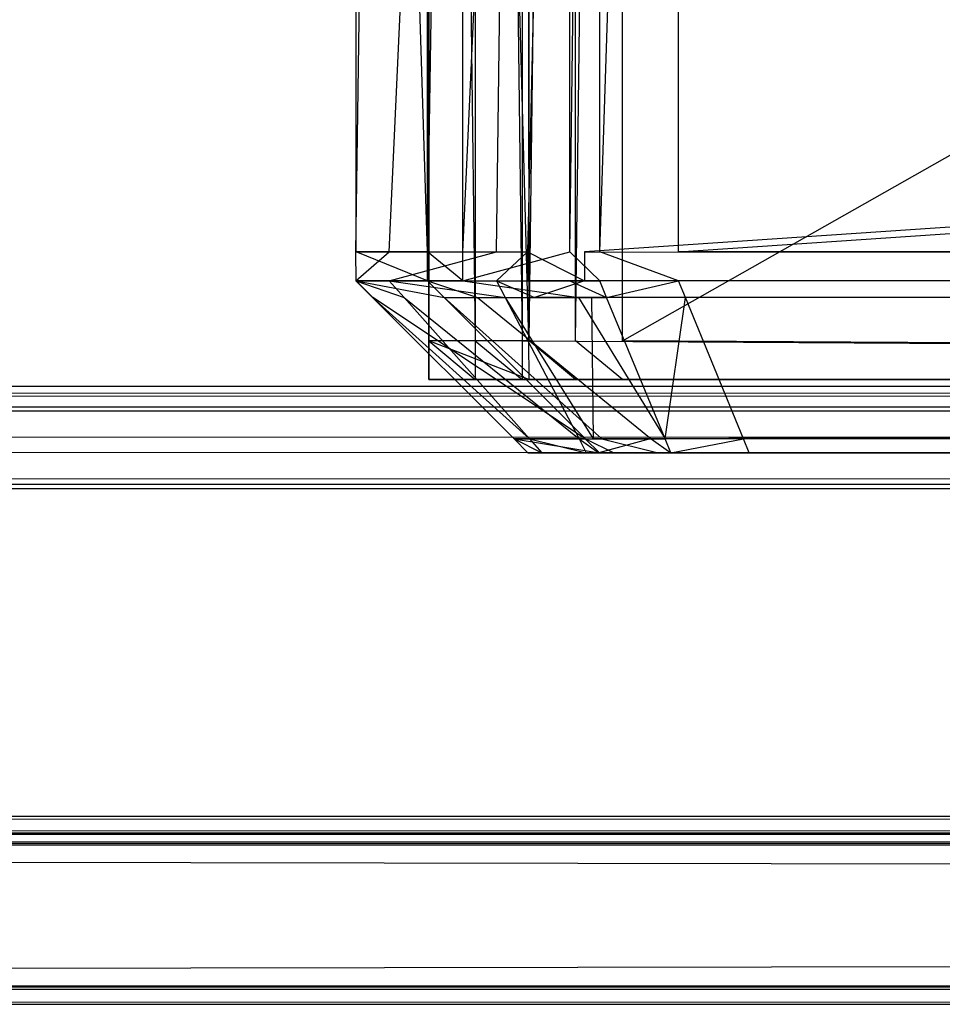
# Model space of a CAD drawing. Extents: x 0 to 1.6, y -0.5 to 0.
# Tile 125 of 184: x 1.18609 to 1.19146, y -0.501 to -0.49527. Entities that reach past the tile are written whole.
import ezdxf

# ---------------------------------------------------------------- set-up
doc = ezdxf.new("R2010")
doc.units = 0
for name, color, linetype in [('L0_REGALELEMENT_0___REPLACEMTFO', 7, 'CONTINUOUS'), ('L12_KORPUS3_2___REPLACEMTFOREMP', 7, 'CONTINUOUS'), ('L1_ABDECKPL_0___REPLACEMTFOREMP', 7, 'CONTINUOUS'), ('L57_FRONT_FINION_1___REPLACEMTF', 7, 'CONTINUOUS')]:
    doc.layers.add(name, color=color, linetype=linetype)

msp = doc.modelspace()

# ---------------------------------------------------------------- linework, layer by layer
at = {"layer": 'L0_REGALELEMENT_0___REPLACEMTFO', "color": 40}
for points, invisible_edges in [([(1.18874, -0.497142, 0.345036), (1.188471, -0.475717, 0.345036), (1.188471, -0.497142, 0.345036), (1.18874, -0.497142, 0.345036)], 13), ([(1.188471, -0.475717, 0.345036), (1.18874, -0.497142, 0.345036), (1.18874, -0.475717, 0.345036), (1.188471, -0.475717, 0.345036)], 14), ([(1.188471, -0.475717, 0.345036), (1.188471, -0.497142, 0.344805), (1.188471, -0.497142, 0.345036), (1.188471, -0.475717, 0.345036)], 13), ([(1.188471, -0.497142, 0.344805), (1.188471, -0.475717, 0.345036), (1.188471, -0.475717, 0.344805), (1.188471, -0.497142, 0.344805)], 14), ([(1.188471, -0.475717, 0.344805), (1.189053, -0.497142, 0.012226), (1.188471, -0.497142, 0.344805), (1.188471, -0.475717, 0.344805)], 13), ([(1.189053, -0.497142, 0.012226), (1.188471, -0.475717, 0.344805), (1.189053, -0.475717, 0.012226), (1.189053, -0.497142, 0.012226)], 14), ([(1.189015, -0.497142, 0.345037), (1.18874, -0.475717, 0.345036), (1.18874, -0.497142, 0.345036), (1.189015, -0.497142, 0.345037)], 13), ([(1.18874, -0.475717, 0.345036), (1.189015, -0.497142, 0.345037), (1.189015, -0.475717, 0.345037), (1.18874, -0.475717, 0.345036)], 14), ([(1.226747, -0.497142, 0.345103), (1.189015, -0.475717, 0.345037), (1.189015, -0.497142, 0.345037), (1.226747, -0.497142, 0.345103)], 13), ([(1.189015, -0.475717, 0.345037), (1.226747, -0.497142, 0.345103), (1.226747, -0.475717, 0.345103), (1.189015, -0.475717, 0.345037)], 14), ([(1.189053, -0.475717, 0.012226), (1.189054, -0.497142, 0.011877), (1.189053, -0.497142, 0.012226), (1.189053, -0.475717, 0.012226)], 13), ([(1.189054, -0.497142, 0.011877), (1.189053, -0.475717, 0.012226), (1.189054, -0.475717, 0.011877), (1.189054, -0.497142, 0.011877)], 14), ([(1.189324, -0.475717, 0.011878), (1.189054, -0.497142, 0.011877), (1.189054, -0.475717, 0.011877), (1.189324, -0.475717, 0.011878)], 13), ([(1.189054, -0.497142, 0.011877), (1.189324, -0.475717, 0.011878), (1.189324, -0.497142, 0.011878), (1.189054, -0.497142, 0.011877)], 14), ([(1.189598, -0.475717, 0.011878), (1.189324, -0.497142, 0.011878), (1.189324, -0.475717, 0.011878), (1.189598, -0.475717, 0.011878)], 13), ([(1.189324, -0.497142, 0.011878), (1.189598, -0.475717, 0.011878), (1.189598, -0.497142, 0.011878), (1.189324, -0.497142, 0.011878)], 14), ([(1.227331, -0.475717, 0.011944), (1.189598, -0.497142, 0.011878), (1.189598, -0.475717, 0.011878), (1.227331, -0.475717, 0.011944)], 13), ([(1.189598, -0.497142, 0.011878), (1.227331, -0.475717, 0.011944), (1.227331, -0.497142, 0.011944), (1.189598, -0.497142, 0.011878)], 14), ([(1.188471, -0.497142, 0.344805), (1.189053, -0.497366, 0.012226), (1.188471, -0.497366, 0.344805), (1.188471, -0.497142, 0.344805)], 13), ([(1.189053, -0.497366, 0.012226), (1.188471, -0.497142, 0.344805), (1.189053, -0.497142, 0.012226), (1.189053, -0.497366, 0.012226)], 14), ([(1.188471, -0.497142, 0.345036), (1.188471, -0.497366, 0.344805), (1.188471, -0.497366, 0.345036), (1.188471, -0.497142, 0.345036)], 13), ([(1.188471, -0.497366, 0.344805), (1.188471, -0.497142, 0.345036), (1.188471, -0.497142, 0.344805), (1.188471, -0.497366, 0.344805)], 14), ([(1.18874, -0.497366, 0.345036), (1.188471, -0.497142, 0.345036), (1.188471, -0.497366, 0.345036), (1.18874, -0.497366, 0.345036)], 13), ([(1.188471, -0.497142, 0.345036), (1.18874, -0.497366, 0.345036), (1.18874, -0.497142, 0.345036), (1.188471, -0.497142, 0.345036)], 14), ([(1.189015, -0.497366, 0.345037), (1.18874, -0.497142, 0.345036), (1.18874, -0.497366, 0.345036), (1.189015, -0.497366, 0.345037)], 13), ([(1.18874, -0.497142, 0.345036), (1.189015, -0.497366, 0.345037), (1.189015, -0.497142, 0.345037), (1.18874, -0.497142, 0.345036)], 14), ([(1.226747, -0.497366, 0.345103), (1.189015, -0.497142, 0.345037), (1.189015, -0.497366, 0.345037), (1.226747, -0.497366, 0.345103)], 13), ([(1.189015, -0.497142, 0.345037), (1.226747, -0.497366, 0.345103), (1.226747, -0.497142, 0.345103), (1.189015, -0.497142, 0.345037)], 14), ([(1.189053, -0.497142, 0.012226), (1.189054, -0.497366, 0.011877), (1.189053, -0.497366, 0.012226), (1.189053, -0.497142, 0.012226)], 13), ([(1.189054, -0.497366, 0.011877), (1.189053, -0.497142, 0.012226), (1.189054, -0.497142, 0.011877), (1.189054, -0.497366, 0.011877)], 14), ([(1.189054, -0.497142, 0.011877), (1.189324, -0.497366, 0.011878), (1.189054, -0.497366, 0.011877), (1.189054, -0.497142, 0.011877)], 13), ([(1.189324, -0.497366, 0.011878), (1.189054, -0.497142, 0.011877), (1.189324, -0.497142, 0.011878), (1.189324, -0.497366, 0.011878)], 14), ([(1.189324, -0.497142, 0.011878), (1.189598, -0.497366, 0.011878), (1.189324, -0.497366, 0.011878), (1.189324, -0.497142, 0.011878)], 13), ([(1.189598, -0.497366, 0.011878), (1.189324, -0.497142, 0.011878), (1.189598, -0.497142, 0.011878), (1.189598, -0.497366, 0.011878)], 14), ([(1.189598, -0.497142, 0.011878), (1.227331, -0.497366, 0.011944), (1.189598, -0.497366, 0.011878), (1.189598, -0.497142, 0.011878)], 13), ([(1.227331, -0.497366, 0.011944), (1.189598, -0.497142, 0.011878), (1.227331, -0.497142, 0.011944), (1.227331, -0.497366, 0.011944)], 14), ([(1.189268, -0.497366, 0.012434), (1.188471, -0.497366, 0.344805), (1.189053, -0.497366, 0.012226), (1.189268, -0.497366, 0.012434)], 13), ([(1.188471, -0.497366, 0.344805), (1.189268, -0.497366, 0.012434), (1.188687, -0.497366, 0.344589), (1.188471, -0.497366, 0.344805)], 14), ([(1.188956, -0.497366, 0.344821), (1.188471, -0.497366, 0.345036), (1.188686, -0.497366, 0.34482), (1.188956, -0.497366, 0.344821)], 13), ([(1.188471, -0.497366, 0.345036), (1.188956, -0.497366, 0.344821), (1.18874, -0.497366, 0.345036), (1.188471, -0.497366, 0.345036)], 14), ([(1.188686, -0.497366, 0.34482), (1.188471, -0.497366, 0.344805), (1.188687, -0.497366, 0.344589), (1.188686, -0.497366, 0.34482)], 13), ([(1.188471, -0.497366, 0.344805), (1.188686, -0.497366, 0.34482), (1.188471, -0.497366, 0.345036), (1.188471, -0.497366, 0.344805)], 14), ([(1.188687, -0.497366, 0.344589), (1.191668, -0.497366, 0.341837), (1.188686, -0.497366, 0.34482), (1.188687, -0.497366, 0.344589)], 14), ([(1.191933, -0.497366, 0.341838), (1.188686, -0.497366, 0.34482), (1.191668, -0.497366, 0.341837), (1.191933, -0.497366, 0.341838)], 13), ([(1.188686, -0.497366, 0.34482), (1.191933, -0.497366, 0.341838), (1.188956, -0.497366, 0.344821), (1.188686, -0.497366, 0.34482)], 14), ([(1.191668, -0.497366, 0.341837), (1.188687, -0.497366, 0.344589), (1.191668, -0.497366, 0.341611), (1.191668, -0.497366, 0.341837)], 13), ([(1.19224, -0.497366, 0.015299), (1.188687, -0.497366, 0.344589), (1.189268, -0.497366, 0.012434), (1.19224, -0.497366, 0.015299)], 13), ([(1.188687, -0.497366, 0.344589), (1.19224, -0.497366, 0.015299), (1.191668, -0.497366, 0.341611), (1.188687, -0.497366, 0.344589)], 14), ([(1.18923, -0.497366, 0.344821), (1.18874, -0.497366, 0.345036), (1.188956, -0.497366, 0.344821), (1.18923, -0.497366, 0.344821)], 13), ([(1.18874, -0.497366, 0.345036), (1.18923, -0.497366, 0.344821), (1.189015, -0.497366, 0.345037), (1.18874, -0.497366, 0.345036)], 14), ([(1.192203, -0.497366, 0.341838), (1.188956, -0.497366, 0.344821), (1.191933, -0.497366, 0.341838), (1.192203, -0.497366, 0.341838)], 13), ([(1.188956, -0.497366, 0.344821), (1.192203, -0.497366, 0.341838), (1.18923, -0.497366, 0.344821), (1.188956, -0.497366, 0.344821)], 14), ([(1.226921, -0.497366, 0.344887), (1.189015, -0.497366, 0.345037), (1.18923, -0.497366, 0.344821), (1.226921, -0.497366, 0.344887)], 13), ([(1.189015, -0.497366, 0.345037), (1.226921, -0.497366, 0.344887), (1.226747, -0.497366, 0.345103), (1.189015, -0.497366, 0.345037)], 14), ([(1.189269, -0.497366, 0.012085), (1.189053, -0.497366, 0.012226), (1.189054, -0.497366, 0.011877), (1.189269, -0.497366, 0.012085)], 13), ([(1.189053, -0.497366, 0.012226), (1.189269, -0.497366, 0.012085), (1.189268, -0.497366, 0.012434), (1.189053, -0.497366, 0.012226)], 14), ([(1.189324, -0.497366, 0.011878), (1.189269, -0.497366, 0.012085), (1.189054, -0.497366, 0.011877), (1.189324, -0.497366, 0.011878)], 13), ([(1.229323, -0.497366, 0.341903), (1.18923, -0.497366, 0.344821), (1.192203, -0.497366, 0.341838), (1.229323, -0.497366, 0.341903)], 13), ([(1.18923, -0.497366, 0.344821), (1.229323, -0.497366, 0.341903), (1.226921, -0.497366, 0.344887), (1.18923, -0.497366, 0.344821)], 14), ([(1.19224, -0.497366, 0.014957), (1.189268, -0.497366, 0.012434), (1.189269, -0.497366, 0.012085), (1.19224, -0.497366, 0.014957)], 13), ([(1.189268, -0.497366, 0.012434), (1.19224, -0.497366, 0.014957), (1.19224, -0.497366, 0.015299), (1.189268, -0.497366, 0.012434)], 14), ([(1.189538, -0.497366, 0.012085), (1.19224, -0.497366, 0.014957), (1.189269, -0.497366, 0.012085), (1.189538, -0.497366, 0.012085)], 13), ([(1.189269, -0.497366, 0.012085), (1.189324, -0.497366, 0.011878), (1.189538, -0.497366, 0.012085), (1.189269, -0.497366, 0.012085)], 14), ([(1.189598, -0.497366, 0.011878), (1.189538, -0.497366, 0.012085), (1.189324, -0.497366, 0.011878), (1.189598, -0.497366, 0.011878)], 13), ([(1.19224, -0.497366, 0.014957), (1.189538, -0.497366, 0.012085), (1.192506, -0.497366, 0.014957), (1.19224, -0.497366, 0.014957)], 14), ([(1.189812, -0.497366, 0.012086), (1.192506, -0.497366, 0.014957), (1.189538, -0.497366, 0.012085), (1.189812, -0.497366, 0.012086)], 13), ([(1.189538, -0.497366, 0.012085), (1.189598, -0.497366, 0.011878), (1.189812, -0.497366, 0.012086), (1.189538, -0.497366, 0.012085)], 14), ([(1.227331, -0.497366, 0.011944), (1.189812, -0.497366, 0.012086), (1.189598, -0.497366, 0.011878), (1.227331, -0.497366, 0.011944)], 13), ([(1.192506, -0.497366, 0.014957), (1.189812, -0.497366, 0.012086), (1.192775, -0.497366, 0.014958), (1.192506, -0.497366, 0.014957)], 14), ([(1.227504, -0.497366, 0.012152), (1.192775, -0.497366, 0.014958), (1.189812, -0.497366, 0.012086), (1.227504, -0.497366, 0.012152)], 13), ([(1.189812, -0.497366, 0.012086), (1.227331, -0.497366, 0.011944), (1.227504, -0.497366, 0.012152), (1.189812, -0.497366, 0.012086)], 14)]:
    msp.add_3dface(points, dxfattribs=dict(at, invisible_edges=invisible_edges))
at = {"layer": 'L12_KORPUS3_2___REPLACEMTFOREMP', "color": 8}
for points, invisible_edges in [([(1.597088, -0.000595), (0.9, -0.497407), (0.9, -0.000595), (1.597088, -0.000595)], 13), ([(0.9, -0.497407), (1.597088, -0.000595), (1.597091, -0.497407), (0.9, -0.497407)], 10), ([(0.9, -0.497405, 0.00769), (1.597088, -0.000597, 0.00769), (0.9, -0.000597, 0.00769), (0.9, -0.497405, 0.00769)], 13), ([(1.597088, -0.000597, 0.00769), (0.9, -0.497405, 0.00769), (1.597091, -0.497405, 0.00769), (1.597088, -0.000597, 0.00769)], 10), ([(1.597091, -0.497501, 0.00769), (0.9, -0.497405, 0.00769), (0.9, -0.497501, 0.00769), (1.597091, -0.497501, 0.00769)], 13), ([(0.9, -0.497405, 0.00769), (1.597091, -0.497501, 0.00769), (1.597091, -0.497405, 0.00769), (0.9, -0.497405, 0.00769)], 14), ([(1.597091, -0.497407), (0.9, -0.497501), (0.9, -0.497407), (1.597091, -0.497407)], 13), ([(0.9, -0.497501), (1.597091, -0.497407), (1.597091, -0.497501), (0.9, -0.497501)], 14), ([(1.597091, -0.497501), (0.9, -0.497581, 0.00008), (0.9, -0.497501), (1.597091, -0.497501)], 13), ([(0.9, -0.497581, 0.00008), (1.597091, -0.497501), (1.597124, -0.497581, 0.00008), (0.9, -0.497581, 0.00008)], 14), ([(1.597115, -0.497558, 0.007633), (0.9, -0.497501, 0.00769), (0.9, -0.497558, 0.007633), (1.597115, -0.497558, 0.007633)], 13), ([(0.9, -0.497501, 0.00769), (1.597115, -0.497558, 0.007633), (1.597091, -0.497501, 0.00769), (0.9, -0.497501, 0.00769)], 14), ([(1.597257, -0.497902, 0.007289), (0.9, -0.497558, 0.007633), (0.9, -0.497902, 0.007289), (1.597257, -0.497902, 0.007289)], 13), ([(0.9, -0.497558, 0.007633), (1.597257, -0.497902, 0.007289), (1.597115, -0.497558, 0.007633), (0.9, -0.497558, 0.007633)], 14), ([(1.597124, -0.497581, 0.00008), (0.9, -0.497937, 0.000436), (0.9, -0.497581, 0.00008), (1.597124, -0.497581, 0.00008)], 13), ([(0.9, -0.497937, 0.000436), (1.597124, -0.497581, 0.00008), (1.597272, -0.497937, 0.000436), (0.9, -0.497937, 0.000436)], 14), ([(1.597298, -0.498001, 0.00719), (0.9, -0.497902, 0.007289), (0.9, -0.498001, 0.00719), (1.597298, -0.498001, 0.00719)], 13), ([(0.9, -0.497902, 0.007289), (1.597298, -0.498001, 0.00719), (1.597257, -0.497902, 0.007289), (0.9, -0.497902, 0.007289)], 14), ([(1.597272, -0.497937, 0.000436), (0.9, -0.498001, 0.0005), (0.9, -0.497937, 0.000436), (1.597272, -0.497937, 0.000436)], 13), ([(0.9, -0.498001, 0.0005), (1.597272, -0.497937, 0.000436), (1.597298, -0.498001, 0.0005), (0.9, -0.498001, 0.0005)], 14), ([(1.597298, -0.498001, 0.000565), (0.9, -0.498001, 0.0005), (1.597298, -0.498001, 0.0005), (1.597298, -0.498001, 0.000565)], 13), ([(0.9, -0.498001, 0.0005), (1.597298, -0.498001, 0.000565), (0.9, -0.498001, 0.000565), (0.9, -0.498001, 0.0005)], 14), ([(1.597298, -0.498001, 0.007018), (0.9, -0.498001, 0.000565), (1.597298, -0.498001, 0.000565), (1.597298, -0.498001, 0.007018)], 13), ([(0.9, -0.498001, 0.000565), (1.597298, -0.498001, 0.007018), (0.9, -0.498001, 0.007018), (0.9, -0.498001, 0.000565)], 14), ([(1.597298, -0.498001, 0.00719), (0.9, -0.498001, 0.007018), (1.597298, -0.498001, 0.007018), (1.597298, -0.498001, 0.00719)], 13), ([(0.9, -0.498001, 0.007018), (1.597298, -0.498001, 0.00719), (0.9, -0.498001, 0.00719), (0.9, -0.498001, 0.007018)], 14)]:
    msp.add_3dface(points, dxfattribs=dict(at, invisible_edges=invisible_edges))
at = {"layer": 'L1_ABDECKPL_0___REPLACEMTFOREMP', "color": 39}
for points, invisible_edges in [([(1.128221, -0.00187, 0.591241), (1.598384, -0.499908, 0.591241), (1.124135, -0.499908, 0.591241), (1.128221, -0.00187, 0.591241)], 13), ([(1.128221, -0.499911, 0.603242), (1.598335, -0.001867, 0.603242), (1.128221, -0.001867, 0.603242), (1.128221, -0.499911, 0.603242)], 13), ([(1.598335, -0.001867, 0.603242), (1.128221, -0.499911, 0.603242), (1.598384, -0.499911, 0.603242), (1.598335, -0.001867, 0.603242)], 10), ([(1.598384, -0.499908, 0.591241), (1.128221, -0.00187, 0.591241), (1.598335, -0.00187, 0.591241), (1.598384, -0.499908, 0.591241)], 10), ([(1.598384, -0.499908, 0.591241), (1.128221, -0.500002, 0.591241), (1.124135, -0.499908, 0.591241), (1.598384, -0.499908, 0.591241)], 13), ([(1.128221, -0.500002, 0.591241), (1.598384, -0.499908, 0.591241), (1.598384, -0.500002, 0.591241), (1.128221, -0.500002, 0.591241)], 14), ([(1.598384, -0.500002, 0.603242), (1.128221, -0.499911, 0.603242), (1.128221, -0.500002, 0.603242), (1.598384, -0.500002, 0.603242)], 13), ([(1.128221, -0.499911, 0.603242), (1.598384, -0.500002, 0.603242), (1.598384, -0.499911, 0.603242), (1.128221, -0.499911, 0.603242)], 14), ([(1.598384, -0.500002, 0.603242), (1.128221, -0.500062, 0.603181), (1.598409, -0.500062, 0.603181), (1.598384, -0.500002, 0.603242)], 13), ([(1.128221, -0.500062, 0.603181), (1.598384, -0.500002, 0.603242), (1.128221, -0.500002, 0.603242), (1.128221, -0.500062, 0.603181)], 14), ([(1.598413, -0.500072, 0.591312), (1.128221, -0.500002, 0.591241), (1.598384, -0.500002, 0.591241), (1.598413, -0.500072, 0.591312)], 13), ([(1.128221, -0.500002, 0.591241), (1.598413, -0.500072, 0.591312), (1.128221, -0.500072, 0.591312), (1.128221, -0.500002, 0.591241)], 14), ([(1.598409, -0.500062, 0.603181), (1.128221, -0.500892, 0.60235), (1.598753, -0.500892, 0.60235), (1.598409, -0.500062, 0.603181)], 13), ([(1.128221, -0.500892, 0.60235), (1.598409, -0.500062, 0.603181), (1.128221, -0.500062, 0.603181), (1.128221, -0.500892, 0.60235)], 14), ([(1.598756, -0.500899, 0.59214), (1.128221, -0.500072, 0.591312), (1.598413, -0.500072, 0.591312), (1.598756, -0.500899, 0.59214)], 13), ([(1.128221, -0.500072, 0.591312), (1.598756, -0.500899, 0.59214), (1.128221, -0.500899, 0.59214), (1.128221, -0.500072, 0.591312)], 14), ([(1.598753, -0.500892, 0.60235), (1.128221, -0.501, 0.602241), (1.598798, -0.501, 0.602241), (1.598753, -0.500892, 0.60235)], 13), ([(1.128221, -0.501, 0.602241), (1.598753, -0.500892, 0.60235), (1.128221, -0.500892, 0.60235), (1.128221, -0.501, 0.602241)], 14), ([(1.598798, -0.501, 0.592241), (1.128221, -0.500899, 0.59214), (1.598756, -0.500899, 0.59214), (1.598798, -0.501, 0.592241)], 13), ([(1.128221, -0.500899, 0.59214), (1.598798, -0.501, 0.592241), (1.128221, -0.501, 0.592241), (1.128221, -0.500899, 0.59214)], 14), ([(1.598798, -0.501, 0.592379), (1.128221, -0.501, 0.592241), (1.598798, -0.501, 0.592241), (1.598798, -0.501, 0.592379)], 13), ([(1.128221, -0.501, 0.592241), (1.598798, -0.501, 0.592379), (1.128221, -0.501, 0.592379), (1.128221, -0.501, 0.592241)], 14), ([(1.598798, -0.501, 0.602241), (1.128221, -0.501, 0.602063), (1.598798, -0.501, 0.602063), (1.598798, -0.501, 0.602241)], 13), ([(1.128221, -0.501, 0.602063), (1.598798, -0.501, 0.602241), (1.128221, -0.501, 0.602241), (1.128221, -0.501, 0.602063)], 14), ([(1.598798, -0.501, 0.602063), (1.128221, -0.501, 0.592379), (1.598798, -0.501, 0.592379), (1.598798, -0.501, 0.602063)], 13), ([(1.128221, -0.501, 0.592379), (1.598798, -0.501, 0.602063), (1.128221, -0.501, 0.602063), (1.128221, -0.501, 0.592379)], 14)]:
    msp.add_3dface(points, dxfattribs=dict(at, invisible_edges=invisible_edges))
at = {"layer": 'L57_FRONT_FINION_1___REPLACEMTF', "color": 8}
for points, invisible_edges in [([(1.188047, -0.482964, 0.586931), (1.188048, -0.496623, 0.586462), (1.188047, -0.496623, 0.586931), (1.188047, -0.482964, 0.586931)], 13), ([(1.188048, -0.496623, 0.586462), (1.188047, -0.482964, 0.586931), (1.188048, -0.482964, 0.586462), (1.188048, -0.496623, 0.586462)], 14), ([(1.188241, -0.482964, 0.587126), (1.188047, -0.496623, 0.586931), (1.188241, -0.496623, 0.587126), (1.188241, -0.482964, 0.587126)], 13), ([(1.188047, -0.496623, 0.586931), (1.188241, -0.482964, 0.587126), (1.188047, -0.482964, 0.586931), (1.188047, -0.496623, 0.586931)], 14), ([(1.188048, -0.482964, 0.586462), (1.188463, -0.496623, 0.349516), (1.188048, -0.496623, 0.586462), (1.188048, -0.482964, 0.586462)], 13), ([(1.188463, -0.496623, 0.349516), (1.188048, -0.482964, 0.586462), (1.188463, -0.482964, 0.349516), (1.188463, -0.496623, 0.349516)], 14), ([(1.188865, -0.482964, 0.587752), (1.188241, -0.496623, 0.587126), (1.188865, -0.496623, 0.587752), (1.188865, -0.482964, 0.587752)], 13), ([(1.188241, -0.496623, 0.587126), (1.188865, -0.482964, 0.587752), (1.188241, -0.482964, 0.587126), (1.188241, -0.496623, 0.587126)], 14), ([(1.188463, -0.482964, 0.349516), (1.188464, -0.496623, 0.349005), (1.188463, -0.496623, 0.349516), (1.188463, -0.482964, 0.349516)], 13), ([(1.188464, -0.496623, 0.349005), (1.188463, -0.482964, 0.349516), (1.188464, -0.482964, 0.349005), (1.188464, -0.496623, 0.349005)], 14), ([(1.188669, -0.482964, 0.3488), (1.188464, -0.496623, 0.349005), (1.188464, -0.482964, 0.349005), (1.188669, -0.482964, 0.3488)], 13), ([(1.188464, -0.496623, 0.349005), (1.188669, -0.482964, 0.3488), (1.188669, -0.496623, 0.3488), (1.188464, -0.496623, 0.349005)], 14), ([(1.189291, -0.482964, 0.348181), (1.188669, -0.496623, 0.3488), (1.188669, -0.482964, 0.3488), (1.189291, -0.482964, 0.348181)], 13), ([(1.188669, -0.496623, 0.3488), (1.189291, -0.482964, 0.348181), (1.189291, -0.496623, 0.348181), (1.188669, -0.496623, 0.3488)], 14), ([(1.189045, -0.482964, 0.587932), (1.188865, -0.496623, 0.587752), (1.189045, -0.496623, 0.587932), (1.189045, -0.482964, 0.587932)], 13), ([(1.188865, -0.496623, 0.587752), (1.189045, -0.482964, 0.587932), (1.188865, -0.482964, 0.587752), (1.188865, -0.496623, 0.587752)], 14), ([(1.189045, -0.496623, 0.587932), (1.189377, -0.482964, 0.587933), (1.189045, -0.482964, 0.587932), (1.189045, -0.496623, 0.587932)], 13), ([(1.189377, -0.482964, 0.587933), (1.189045, -0.496623, 0.587932), (1.189377, -0.496623, 0.587933), (1.189377, -0.482964, 0.587933)], 14), ([(1.189465, -0.482964, 0.348007), (1.189291, -0.496623, 0.348181), (1.189291, -0.482964, 0.348181), (1.189465, -0.482964, 0.348007)], 13), ([(1.189291, -0.496623, 0.348181), (1.189465, -0.482964, 0.348007), (1.189465, -0.496623, 0.348007), (1.189291, -0.496623, 0.348181)], 14), ([(1.189377, -0.496623, 0.587933), (1.393012, -0.482964, 0.588289), (1.189377, -0.482964, 0.587933), (1.189377, -0.496623, 0.587933)], 13), ([(1.393012, -0.482964, 0.588289), (1.189377, -0.496623, 0.587933), (1.393012, -0.496623, 0.588289), (1.393012, -0.482964, 0.588289)], 14), ([(1.189923, -0.482964, 0.348008), (1.189465, -0.496623, 0.348007), (1.189465, -0.482964, 0.348007), (1.189923, -0.482964, 0.348008)], 13), ([(1.189465, -0.496623, 0.348007), (1.189923, -0.482964, 0.348008), (1.189923, -0.496623, 0.348008), (1.189465, -0.496623, 0.348007)], 14), ([(1.393433, -0.482964, 0.348364), (1.189923, -0.496623, 0.348008), (1.189923, -0.482964, 0.348008), (1.393433, -0.482964, 0.348364)], 13), ([(1.189923, -0.496623, 0.348008), (1.393433, -0.482964, 0.348364), (1.393433, -0.496623, 0.348364), (1.189923, -0.496623, 0.348008)], 14), ([(1.188241, -0.496623, 0.587126), (1.188047, -0.496792, 0.586931), (1.188241, -0.496792, 0.587126), (1.188241, -0.496623, 0.587126)], 13), ([(1.188047, -0.496792, 0.586931), (1.188241, -0.496623, 0.587126), (1.188047, -0.496623, 0.586931), (1.188047, -0.496792, 0.586931)], 14), ([(1.188047, -0.496623, 0.586931), (1.188048, -0.496792, 0.586462), (1.188047, -0.496792, 0.586931), (1.188047, -0.496623, 0.586931)], 13), ([(1.188048, -0.496792, 0.586462), (1.188047, -0.496623, 0.586931), (1.188048, -0.496623, 0.586462), (1.188048, -0.496792, 0.586462)], 14), ([(1.188048, -0.496623, 0.586462), (1.188463, -0.496792, 0.349516), (1.188048, -0.496792, 0.586462), (1.188048, -0.496623, 0.586462)], 13), ([(1.188463, -0.496792, 0.349516), (1.188048, -0.496623, 0.586462), (1.188463, -0.496623, 0.349516), (1.188463, -0.496792, 0.349516)], 14), ([(1.188865, -0.496623, 0.587752), (1.188241, -0.496792, 0.587126), (1.188865, -0.496792, 0.587752), (1.188865, -0.496623, 0.587752)], 13), ([(1.188241, -0.496792, 0.587126), (1.188865, -0.496623, 0.587752), (1.188241, -0.496623, 0.587126), (1.188241, -0.496792, 0.587126)], 14), ([(1.188463, -0.496623, 0.349516), (1.188464, -0.496792, 0.349005), (1.188463, -0.496792, 0.349516), (1.188463, -0.496623, 0.349516)], 13), ([(1.188464, -0.496792, 0.349005), (1.188463, -0.496623, 0.349516), (1.188464, -0.496623, 0.349005), (1.188464, -0.496792, 0.349005)], 14), ([(1.188464, -0.496623, 0.349005), (1.188669, -0.496792, 0.3488), (1.188464, -0.496792, 0.349005), (1.188464, -0.496623, 0.349005)], 13), ([(1.188669, -0.496792, 0.3488), (1.188464, -0.496623, 0.349005), (1.188669, -0.496623, 0.3488), (1.188669, -0.496792, 0.3488)], 14), ([(1.189291, -0.496623, 0.348181), (1.188669, -0.496792, 0.3488), (1.188669, -0.496623, 0.3488), (1.189291, -0.496623, 0.348181)], 13), ([(1.188669, -0.496792, 0.3488), (1.189291, -0.496623, 0.348181), (1.189291, -0.496792, 0.348181), (1.188669, -0.496792, 0.3488)], 14), ([(1.189045, -0.496623, 0.587932), (1.188865, -0.496792, 0.587752), (1.189045, -0.496792, 0.587932), (1.189045, -0.496623, 0.587932)], 13), ([(1.188865, -0.496792, 0.587752), (1.189045, -0.496623, 0.587932), (1.188865, -0.496623, 0.587752), (1.188865, -0.496792, 0.587752)], 14), ([(1.189377, -0.496792, 0.587933), (1.189045, -0.496623, 0.587932), (1.189045, -0.496792, 0.587932), (1.189377, -0.496792, 0.587933)], 13), ([(1.189045, -0.496623, 0.587932), (1.189377, -0.496792, 0.587933), (1.189377, -0.496623, 0.587933), (1.189045, -0.496623, 0.587932)], 14), ([(1.189291, -0.496623, 0.348181), (1.189465, -0.496792, 0.348007), (1.189291, -0.496792, 0.348181), (1.189291, -0.496623, 0.348181)], 13), ([(1.189465, -0.496792, 0.348007), (1.189291, -0.496623, 0.348181), (1.189465, -0.496623, 0.348007), (1.189465, -0.496792, 0.348007)], 14), ([(1.393012, -0.496792, 0.588289), (1.189377, -0.496623, 0.587933), (1.189377, -0.496792, 0.587933), (1.393012, -0.496792, 0.588289)], 13), ([(1.189377, -0.496623, 0.587933), (1.393012, -0.496792, 0.588289), (1.393012, -0.496623, 0.588289), (1.189377, -0.496623, 0.587933)], 14), ([(1.189465, -0.496623, 0.348007), (1.189923, -0.496792, 0.348008), (1.189465, -0.496792, 0.348007), (1.189465, -0.496623, 0.348007)], 13), ([(1.189923, -0.496792, 0.348008), (1.189465, -0.496623, 0.348007), (1.189923, -0.496623, 0.348008), (1.189923, -0.496792, 0.348008)], 14), ([(1.189923, -0.496623, 0.348008), (1.393433, -0.496792, 0.348364), (1.189923, -0.496792, 0.348008), (1.189923, -0.496623, 0.348008)], 13), ([(1.393433, -0.496792, 0.348364), (1.189923, -0.496623, 0.348008), (1.393433, -0.496623, 0.348364), (1.393433, -0.496792, 0.348364)], 14), ([(1.188048, -0.496792, 0.586462), (1.188144, -0.496889, 0.586891), (1.188047, -0.496792, 0.586931), (1.188048, -0.496792, 0.586462)], 14), ([(1.188328, -0.496889, 0.587075), (1.188047, -0.496792, 0.586931), (1.188144, -0.496889, 0.586891), (1.188328, -0.496889, 0.587075)], 13), ([(1.188047, -0.496792, 0.586931), (1.188328, -0.496889, 0.587075), (1.188241, -0.496792, 0.587126), (1.188047, -0.496792, 0.586931)], 14), ([(1.188144, -0.496889, 0.586891), (1.188048, -0.496792, 0.586462), (1.188145, -0.496889, 0.586423), (1.188144, -0.496889, 0.586891)], 13), ([(1.18856, -0.496889, 0.349556), (1.188048, -0.496792, 0.586462), (1.188463, -0.496792, 0.349516), (1.18856, -0.496889, 0.349556)], 13), ([(1.188048, -0.496792, 0.586462), (1.18856, -0.496889, 0.349556), (1.188145, -0.496889, 0.586423), (1.188048, -0.496792, 0.586462)], 14), ([(1.188916, -0.496889, 0.587665), (1.188241, -0.496792, 0.587126), (1.188328, -0.496889, 0.587075), (1.188916, -0.496889, 0.587665)], 13), ([(1.188241, -0.496792, 0.587126), (1.188916, -0.496889, 0.587665), (1.188865, -0.496792, 0.587752), (1.188241, -0.496792, 0.587126)], 14), ([(1.188561, -0.496889, 0.349045), (1.188463, -0.496792, 0.349516), (1.188464, -0.496792, 0.349005), (1.188561, -0.496889, 0.349045)], 13), ([(1.188463, -0.496792, 0.349516), (1.188561, -0.496889, 0.349045), (1.18856, -0.496889, 0.349556), (1.188463, -0.496792, 0.349516)], 14), ([(1.188755, -0.496889, 0.348852), (1.188464, -0.496792, 0.349005), (1.188669, -0.496792, 0.3488), (1.188755, -0.496889, 0.348852)], 13), ([(1.188464, -0.496792, 0.349005), (1.188755, -0.496889, 0.348852), (1.188561, -0.496889, 0.349045), (1.188464, -0.496792, 0.349005)], 14), ([(1.189341, -0.496889, 0.348268), (1.188669, -0.496792, 0.3488), (1.189291, -0.496792, 0.348181), (1.189341, -0.496889, 0.348268)], 13), ([(1.188669, -0.496792, 0.3488), (1.189341, -0.496889, 0.348268), (1.188755, -0.496889, 0.348852), (1.188669, -0.496792, 0.3488)], 14), ([(1.189086, -0.496889, 0.587835), (1.188865, -0.496792, 0.587752), (1.188916, -0.496889, 0.587665), (1.189086, -0.496889, 0.587835)], 13), ([(1.188865, -0.496792, 0.587752), (1.189086, -0.496889, 0.587835), (1.189045, -0.496792, 0.587932), (1.188865, -0.496792, 0.587752)], 14), ([(1.189086, -0.496889, 0.587835), (1.189377, -0.496792, 0.587933), (1.189045, -0.496792, 0.587932), (1.189086, -0.496889, 0.587835)], 13), ([(1.189377, -0.496792, 0.587933), (1.189086, -0.496889, 0.587835), (1.189417, -0.496889, 0.587835), (1.189377, -0.496792, 0.587933)], 14), ([(1.189505, -0.496889, 0.348104), (1.189291, -0.496792, 0.348181), (1.189465, -0.496792, 0.348007), (1.189505, -0.496889, 0.348104)], 13), ([(1.189291, -0.496792, 0.348181), (1.189505, -0.496889, 0.348104), (1.189341, -0.496889, 0.348268), (1.189291, -0.496792, 0.348181)], 14), ([(1.189417, -0.496889, 0.587835), (1.393012, -0.496792, 0.588289), (1.189377, -0.496792, 0.587933), (1.189417, -0.496889, 0.587835)], 13), ([(1.393012, -0.496792, 0.588289), (1.189417, -0.496889, 0.587835), (1.393013, -0.496889, 0.588192), (1.393012, -0.496792, 0.588289)], 14), ([(1.189923, -0.496792, 0.348008), (1.189505, -0.496889, 0.348104), (1.189465, -0.496792, 0.348007), (1.189923, -0.496792, 0.348008)], 13), ([(1.189505, -0.496889, 0.348104), (1.189923, -0.496792, 0.348008), (1.189964, -0.496889, 0.348105), (1.189505, -0.496889, 0.348104)], 14), ([(1.393433, -0.496792, 0.348364), (1.189964, -0.496889, 0.348105), (1.189923, -0.496792, 0.348008), (1.393433, -0.496792, 0.348364)], 13), ([(1.189964, -0.496889, 0.348105), (1.393433, -0.496792, 0.348364), (1.393432, -0.496889, 0.348461), (1.189964, -0.496889, 0.348105)], 14), ([(1.189057, -0.497711, 0.586642), (1.188144, -0.496889, 0.586891), (1.188967, -0.497711, 0.586552), (1.189057, -0.497711, 0.586642)], 13), ([(1.188144, -0.496889, 0.586891), (1.189057, -0.497711, 0.586642), (1.188328, -0.496889, 0.587075), (1.188144, -0.496889, 0.586891)], 14), ([(1.188144, -0.496889, 0.586891), (1.188968, -0.497711, 0.586085), (1.188967, -0.497711, 0.586552), (1.188144, -0.496889, 0.586891)], 13), ([(1.188968, -0.497711, 0.586085), (1.188144, -0.496889, 0.586891), (1.188145, -0.496889, 0.586423), (1.188968, -0.497711, 0.586085)], 14), ([(1.188145, -0.496889, 0.586423), (1.189381, -0.497711, 0.349897), (1.188968, -0.497711, 0.586085), (1.188145, -0.496889, 0.586423)], 13), ([(1.189381, -0.497711, 0.349897), (1.188145, -0.496889, 0.586423), (1.18856, -0.496889, 0.349556), (1.189381, -0.497711, 0.349897)], 14), ([(1.189345, -0.497711, 0.586931), (1.188328, -0.496889, 0.587075), (1.189057, -0.497711, 0.586642), (1.189345, -0.497711, 0.586931)], 13), ([(1.188328, -0.496889, 0.587075), (1.189345, -0.497711, 0.586931), (1.188916, -0.496889, 0.587665), (1.188328, -0.496889, 0.587075)], 14), ([(1.18856, -0.496889, 0.349556), (1.189382, -0.497711, 0.349387), (1.189381, -0.497711, 0.349897), (1.18856, -0.496889, 0.349556)], 13), ([(1.189382, -0.497711, 0.349387), (1.18856, -0.496889, 0.349556), (1.188561, -0.496889, 0.349045), (1.189382, -0.497711, 0.349387)], 14), ([(1.189477, -0.497711, 0.349292), (1.188561, -0.496889, 0.349045), (1.188755, -0.496889, 0.348852), (1.189477, -0.497711, 0.349292)], 13), ([(1.188561, -0.496889, 0.349045), (1.189477, -0.497711, 0.349292), (1.189382, -0.497711, 0.349387), (1.188561, -0.496889, 0.349045)], 14), ([(1.189764, -0.497711, 0.349007), (1.188755, -0.496889, 0.348852), (1.189341, -0.496889, 0.348268), (1.189764, -0.497711, 0.349007)], 13), ([(1.188755, -0.496889, 0.348852), (1.189764, -0.497711, 0.349007), (1.189477, -0.497711, 0.349292), (1.188755, -0.496889, 0.348852)], 14), ([(1.189428, -0.497711, 0.587014), (1.188916, -0.496889, 0.587665), (1.189345, -0.497711, 0.586931), (1.189428, -0.497711, 0.587014)], 13), ([(1.188916, -0.496889, 0.587665), (1.189428, -0.497711, 0.587014), (1.189086, -0.496889, 0.587835), (1.188916, -0.496889, 0.587665)], 14), ([(1.189428, -0.497711, 0.587014), (1.189417, -0.496889, 0.587835), (1.189086, -0.496889, 0.587835), (1.189428, -0.497711, 0.587014)], 13), ([(1.189845, -0.497711, 0.348926), (1.189341, -0.496889, 0.348268), (1.189505, -0.496889, 0.348104), (1.189845, -0.497711, 0.348926)], 13), ([(1.189341, -0.496889, 0.348268), (1.189845, -0.497711, 0.348926), (1.189764, -0.497711, 0.349007), (1.189341, -0.496889, 0.348268)], 14), ([(1.189759, -0.497711, 0.587015), (1.393013, -0.496889, 0.588192), (1.189417, -0.496889, 0.587835), (1.189759, -0.497711, 0.587015)], 13), ([(1.189417, -0.496889, 0.587835), (1.189428, -0.497711, 0.587014), (1.189759, -0.497711, 0.587015), (1.189417, -0.496889, 0.587835)], 14), ([(1.189964, -0.496889, 0.348105), (1.189845, -0.497711, 0.348926), (1.189505, -0.496889, 0.348104), (1.189964, -0.496889, 0.348105)], 13), ([(1.393013, -0.496889, 0.588192), (1.189759, -0.497711, 0.587015), (1.393014, -0.497711, 0.58737), (1.393013, -0.496889, 0.588192)], 14), ([(1.189845, -0.497711, 0.348926), (1.189964, -0.496889, 0.348105), (1.190302, -0.497711, 0.348927), (1.189845, -0.497711, 0.348926)], 14), ([(1.393432, -0.496889, 0.348461), (1.190302, -0.497711, 0.348927), (1.189964, -0.496889, 0.348105), (1.393432, -0.496889, 0.348461)], 13), ([(1.190302, -0.497711, 0.348927), (1.393432, -0.496889, 0.348461), (1.393431, -0.497711, 0.349283), (1.190302, -0.497711, 0.348927)], 14), ([(1.188968, -0.497711, 0.586085), (1.189048, -0.497792, 0.586519), (1.188967, -0.497711, 0.586552), (1.188968, -0.497711, 0.586085)], 14), ([(1.189128, -0.497792, 0.586599), (1.188967, -0.497711, 0.586552), (1.189048, -0.497792, 0.586519), (1.189128, -0.497792, 0.586599)], 13), ([(1.188967, -0.497711, 0.586552), (1.189128, -0.497792, 0.586599), (1.189057, -0.497711, 0.586642), (1.188967, -0.497711, 0.586552)], 14), ([(1.189048, -0.497792, 0.586519), (1.188968, -0.497711, 0.586085), (1.189048, -0.497792, 0.586051), (1.189048, -0.497792, 0.586519)], 13), ([(1.189462, -0.497792, 0.34993), (1.188968, -0.497711, 0.586085), (1.189381, -0.497711, 0.349897), (1.189462, -0.497792, 0.34993)], 13), ([(1.188968, -0.497711, 0.586085), (1.189462, -0.497792, 0.34993), (1.189048, -0.497792, 0.586051), (1.188968, -0.497711, 0.586085)], 14), ([(1.189387, -0.497792, 0.586859), (1.189057, -0.497711, 0.586642), (1.189128, -0.497792, 0.586599), (1.189387, -0.497792, 0.586859)], 13), ([(1.189057, -0.497711, 0.586642), (1.189387, -0.497792, 0.586859), (1.189345, -0.497711, 0.586931), (1.189057, -0.497711, 0.586642)], 14), ([(1.189461, -0.497792, 0.586933), (1.189345, -0.497711, 0.586931), (1.189387, -0.497792, 0.586859), (1.189461, -0.497792, 0.586933)], 13), ([(1.189345, -0.497711, 0.586931), (1.189461, -0.497792, 0.586933), (1.189428, -0.497711, 0.587014), (1.189345, -0.497711, 0.586931)], 14), ([(1.189463, -0.497792, 0.34942), (1.189381, -0.497711, 0.349897), (1.189382, -0.497711, 0.349387), (1.189463, -0.497792, 0.34942)], 13), ([(1.189381, -0.497711, 0.349897), (1.189463, -0.497792, 0.34942), (1.189462, -0.497792, 0.34993), (1.189381, -0.497711, 0.349897)], 14), ([(1.189548, -0.497792, 0.349336), (1.189382, -0.497711, 0.349387), (1.189477, -0.497711, 0.349292), (1.189548, -0.497792, 0.349336)], 13), ([(1.189382, -0.497711, 0.349387), (1.189548, -0.497792, 0.349336), (1.189463, -0.497792, 0.34942), (1.189382, -0.497711, 0.349387)], 14), ([(1.189461, -0.497792, 0.586933), (1.189759, -0.497711, 0.587015), (1.189428, -0.497711, 0.587014), (1.189461, -0.497792, 0.586933)], 13), ([(1.189759, -0.497711, 0.587015), (1.189461, -0.497792, 0.586933), (1.189792, -0.497792, 0.586934), (1.189759, -0.497711, 0.587015)], 14), ([(1.189805, -0.497792, 0.349079), (1.189477, -0.497711, 0.349292), (1.189764, -0.497711, 0.349007), (1.189805, -0.497792, 0.349079)], 13), ([(1.189477, -0.497711, 0.349292), (1.189805, -0.497792, 0.349079), (1.189548, -0.497792, 0.349336), (1.189477, -0.497711, 0.349292)], 14), ([(1.189792, -0.497792, 0.586934), (1.393014, -0.497711, 0.58737), (1.189759, -0.497711, 0.587015), (1.189792, -0.497792, 0.586934)], 13), ([(1.189878, -0.497792, 0.349007), (1.189764, -0.497711, 0.349007), (1.189845, -0.497711, 0.348926), (1.189878, -0.497792, 0.349007)], 13), ([(1.189764, -0.497711, 0.349007), (1.189878, -0.497792, 0.349007), (1.189805, -0.497792, 0.349079), (1.189764, -0.497711, 0.349007)], 14), ([(1.393014, -0.497711, 0.58737), (1.189792, -0.497792, 0.586934), (1.393014, -0.497792, 0.58729), (1.393014, -0.497711, 0.58737)], 14), ([(1.190302, -0.497711, 0.348927), (1.189878, -0.497792, 0.349007), (1.189845, -0.497711, 0.348926), (1.190302, -0.497711, 0.348927)], 13), ([(1.189878, -0.497792, 0.349007), (1.190302, -0.497711, 0.348927), (1.190335, -0.497792, 0.349008), (1.189878, -0.497792, 0.349007)], 14), ([(1.393431, -0.497711, 0.349283), (1.190335, -0.497792, 0.349008), (1.190302, -0.497711, 0.348927), (1.393431, -0.497711, 0.349283)], 13), ([(1.190335, -0.497792, 0.349008), (1.393431, -0.497711, 0.349283), (1.393431, -0.497792, 0.349363), (1.190335, -0.497792, 0.349008)], 14), ([(1.189795, -0.497792, 0.349931), (1.189048, -0.497792, 0.586051), (1.189462, -0.497792, 0.34993), (1.189795, -0.497792, 0.349931)], 13), ([(1.189048, -0.497792, 0.586051), (1.189795, -0.497792, 0.349931), (1.189382, -0.497792, 0.585925), (1.189048, -0.497792, 0.586051)], 14), ([(1.189382, -0.497792, 0.586191), (1.189048, -0.497792, 0.586051), (1.189382, -0.497792, 0.585925), (1.189382, -0.497792, 0.586191)], 13), ([(1.189048, -0.497792, 0.586051), (1.189382, -0.497792, 0.586191), (1.189048, -0.497792, 0.586519), (1.189048, -0.497792, 0.586051)], 14), ([(1.189364, -0.497792, 0.586364), (1.189048, -0.497792, 0.586519), (1.189382, -0.497792, 0.586191), (1.189364, -0.497792, 0.586364)], 13), ([(1.189048, -0.497792, 0.586519), (1.189364, -0.497792, 0.586364), (1.189128, -0.497792, 0.586599), (1.189048, -0.497792, 0.586519)], 14), ([(1.189623, -0.497792, 0.586623), (1.189128, -0.497792, 0.586599), (1.189364, -0.497792, 0.586364), (1.189623, -0.497792, 0.586623)], 13), ([(1.189128, -0.497792, 0.586599), (1.189623, -0.497792, 0.586623), (1.189387, -0.497792, 0.586859), (1.189128, -0.497792, 0.586599)], 14), ([(1.189382, -0.497792, 0.586191), (1.393015, -0.497792, 0.586956), (1.189364, -0.497792, 0.586364), (1.189382, -0.497792, 0.586191)], 13), ([(1.189364, -0.497792, 0.586364), (1.393015, -0.497792, 0.586956), (1.189949, -0.497792, 0.586601), (1.189364, -0.497792, 0.586364)], 15), ([(1.189364, -0.497792, 0.586364), (1.189949, -0.497792, 0.586601), (1.189744, -0.497792, 0.5866), (1.189364, -0.497792, 0.586364)], 15), ([(1.189623, -0.497792, 0.586623), (1.189364, -0.497792, 0.586364), (1.189744, -0.497792, 0.5866), (1.189623, -0.497792, 0.586623)], 11), ([(1.189795, -0.497792, 0.349931), (1.393015, -0.497792, 0.586956), (1.189382, -0.497792, 0.585925), (1.189795, -0.497792, 0.349931)], 13), ([(1.189382, -0.497792, 0.585925), (1.393015, -0.497792, 0.586956), (1.189382, -0.497792, 0.586191), (1.189382, -0.497792, 0.585925)], 10), ([(1.189623, -0.497792, 0.586623), (1.189461, -0.497792, 0.586933), (1.189387, -0.497792, 0.586859), (1.189623, -0.497792, 0.586623)], 14), ([(1.189949, -0.497792, 0.586601), (1.189461, -0.497792, 0.586933), (1.189744, -0.497792, 0.5866), (1.189949, -0.497792, 0.586601)], 13), ([(1.189461, -0.497792, 0.586933), (1.189949, -0.497792, 0.586601), (1.189792, -0.497792, 0.586934), (1.189461, -0.497792, 0.586933)], 14), ([(1.189461, -0.497792, 0.586933), (1.189623, -0.497792, 0.586623), (1.189744, -0.497792, 0.5866), (1.189461, -0.497792, 0.586933)], 13), ([(1.189796, -0.497792, 0.349726), (1.189462, -0.497792, 0.34993), (1.189463, -0.497792, 0.34942), (1.189796, -0.497792, 0.349726)], 13), ([(1.189462, -0.497792, 0.34993), (1.189796, -0.497792, 0.349726), (1.189795, -0.497792, 0.349931), (1.189462, -0.497792, 0.34993)], 14), ([(1.189808, -0.497792, 0.349572), (1.189463, -0.497792, 0.34942), (1.189548, -0.497792, 0.349336), (1.189808, -0.497792, 0.349572)], 13), ([(1.189463, -0.497792, 0.34942), (1.189808, -0.497792, 0.349572), (1.189796, -0.497792, 0.349726), (1.189463, -0.497792, 0.34942)], 14), ([(1.189979, -0.497792, 0.349358), (1.189548, -0.497792, 0.349336), (1.189805, -0.497792, 0.349079), (1.189979, -0.497792, 0.349358)], 13), ([(1.189548, -0.497792, 0.349336), (1.189979, -0.497792, 0.349358), (1.189808, -0.497792, 0.349572), (1.189548, -0.497792, 0.349336)], 14), ([(1.393015, -0.497792, 0.586956), (1.189792, -0.497792, 0.586934), (1.189949, -0.497792, 0.586601), (1.393015, -0.497792, 0.586956)], 13), ([(1.189792, -0.497792, 0.586934), (1.393015, -0.497792, 0.586956), (1.393014, -0.497792, 0.58729), (1.189792, -0.497792, 0.586934)], 14), ([(1.189796, -0.497792, 0.349726), (1.393015, -0.497792, 0.586956), (1.189795, -0.497792, 0.349931), (1.189796, -0.497792, 0.349726)], 10), ([(1.189808, -0.497792, 0.349572), (1.39343, -0.497792, 0.349697), (1.189796, -0.497792, 0.349726), (1.189808, -0.497792, 0.349572)], 10), ([(1.189796, -0.497792, 0.349726), (1.39343, -0.497792, 0.349697), (1.393015, -0.497792, 0.586956), (1.189796, -0.497792, 0.349726)], 13), ([(1.19014, -0.497792, 0.349341), (1.189805, -0.497792, 0.349079), (1.189878, -0.497792, 0.349007), (1.19014, -0.497792, 0.349341)], 13), ([(1.189805, -0.497792, 0.349079), (1.19014, -0.497792, 0.349341), (1.189979, -0.497792, 0.349358), (1.189805, -0.497792, 0.349079)], 14), ([(1.189979, -0.497792, 0.349358), (1.39343, -0.497792, 0.349697), (1.189808, -0.497792, 0.349572), (1.189979, -0.497792, 0.349358)], 13), ([(1.190335, -0.497792, 0.349008), (1.19014, -0.497792, 0.349341), (1.189878, -0.497792, 0.349007), (1.190335, -0.497792, 0.349008)], 13), ([(1.190335, -0.497792, 0.349341), (1.189979, -0.497792, 0.349358), (1.19014, -0.497792, 0.349341), (1.190335, -0.497792, 0.349341)], 13), ([(1.189979, -0.497792, 0.349358), (1.190335, -0.497792, 0.349341), (1.39343, -0.497792, 0.349697), (1.189979, -0.497792, 0.349358)], 10), ([(1.19014, -0.497792, 0.349341), (1.190335, -0.497792, 0.349008), (1.190335, -0.497792, 0.349341), (1.19014, -0.497792, 0.349341)], 14), ([(1.393431, -0.497792, 0.349363), (1.190335, -0.497792, 0.349341), (1.190335, -0.497792, 0.349008), (1.393431, -0.497792, 0.349363)], 13), ([(1.190335, -0.497792, 0.349341), (1.393431, -0.497792, 0.349363), (1.39343, -0.497792, 0.349697), (1.190335, -0.497792, 0.349341)], 14)]:
    msp.add_3dface(points, dxfattribs=dict(at, invisible_edges=invisible_edges))

doc.saveas('drawing.dxf')
